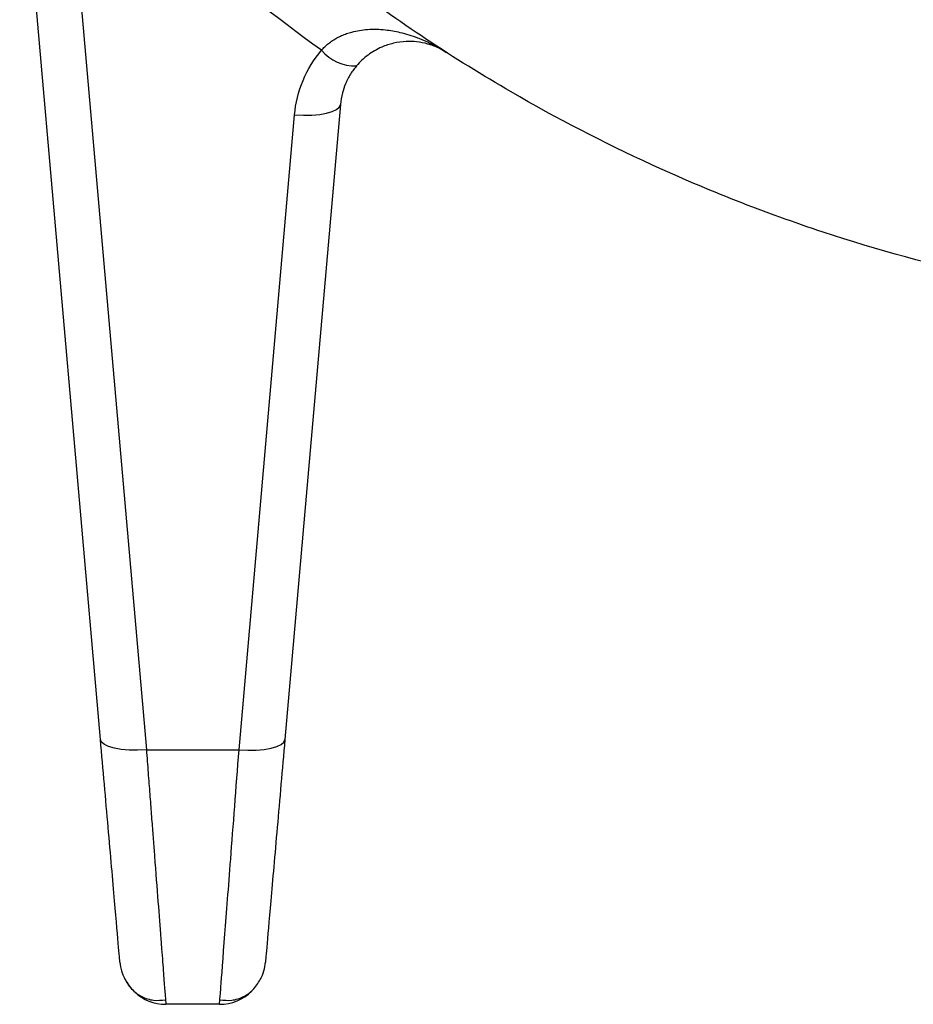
# Model space of a CAD drawing. Header units: millimetres. Extents: x 5 to 597, y 5 to 415.
# Tile 124 of 138: x 490.29 to 494.17, y 303.67 to 307.94. Entities that reach past the tile are written whole.
import ezdxf

# ---------------------------------------------------------------- set-up
doc = ezdxf.new("R2010")
doc.units = ezdxf.units.MM

msp = doc.modelspace()

# ---------------------------------------------------------------- linework, layer by layer
at = {"color": 7, "linetype": 'Continuous', "lineweight": 25}
for p, q in [((490.6387, 304.816), (490.2875, 308.8301)), ((490.4867, 308.7857), (490.8379, 304.7716)), ((491.6812, 307.5738), (491.4399, 304.816)), ((491.2407, 304.7716), (491.4819, 307.5294)), ((490.8379, 304.7716), (491.2407, 304.7716)), ((491.156, 303.666), (491.1589, 303.7038)), ((491.156, 303.666), (490.9226, 303.666))]:
    msp.add_line(p, q, dxfattribs=at)
at = {"color": 7, "linetype": 'Continuous', "lineweight": 25, "flags": 128}
for points in [[(491.4819, 307.5294), (491.5202, 307.5275), (491.557, 307.528), (491.591, 307.5308), (491.621, 307.5359), (491.6458, 307.543), (491.6645, 307.5519), (491.6764, 307.5623), (491.6812, 307.5738)], [(490.8379, 304.7716), (490.7997, 304.7697), (490.7629, 304.7702), (490.7289, 304.7731), (490.6989, 304.7781), (490.6741, 304.7853), (490.6554, 304.7942), (490.6434, 304.8045), (490.6387, 304.816)], [(491.2407, 304.7716), (491.2789, 304.7697), (491.3157, 304.7702), (491.3497, 304.7731), (491.3797, 304.7781), (491.4045, 304.7853), (491.4232, 304.7942), (491.4352, 304.8045), (491.4399, 304.816)]]:
    msp.add_lwpolyline(points, dxfattribs=at)
at = {"color": 7, "linetype": 'Continuous', "lineweight": 25}
for centre, radius, start, end in [((491.7461, 307.9356), 0.1939, 220.5948, 271.5492), ((490.9226, 303.866), 0.2, 185, 270), ((491.156, 303.866), 0.2, 333.1213, 355), ((491.156, 303.866), 0.2, 270, 314.5686)]:
    msp.add_arc(centre, radius, start, end, dxfattribs=at)
for points, knots in [([(501.507, 309.1662), (501.4812, 309.1365), (501.4267, 309.0736), (501.3383, 308.9762), (501.2389, 308.8705), (501.1279, 308.7573), (501.0046, 308.6372), (500.8684, 308.511), (500.7188, 308.3796), (500.555, 308.2439), (500.2198, 307.9828), (499.725, 307.653), (499.028, 307.29), (498.3242, 307.013), (497.5736, 306.8073), (496.8159, 306.6839), (496.0414, 306.6423), (495.2667, 306.6835), (494.5083, 306.8066), (493.7574, 307.0121), (493.0626, 307.2851), (492.3651, 307.6462), (491.8086, 308.0151), (491.3697, 308.3674), (491.0887, 308.6205), (490.8682, 308.8393), (490.7019, 309.0168), (490.6101, 309.1221), (490.5716, 309.1662)], [0, 0, 0, 0, 0.0095171, 0.0201242, 0.0318212, 0.0446083, 0.0584853, 0.0734522, 0.0895091, 0.106656, 0.1248927, 0.1923103, 0.2501278, 0.3146956, 0.374777, 0.4379132, 0.4998083, 0.5617764, 0.6249865, 0.6850645, 0.7496237, 0.8050797, 0.8747788, 0.9106986, 0.9411812, 0.966226, 0.9858324, 1, 1, 1, 1]), ([(491.5989, 307.8095), (491.6037, 307.8146), (491.6134, 307.8251), (491.6296, 307.8391), (491.6472, 307.8519), (491.6663, 307.8634), (491.6866, 307.8734), (491.7082, 307.882), (491.7454, 307.8936), (491.8024, 307.9024), (491.8728, 307.9004), (491.9456, 307.8874), (491.9989, 307.871), (492.0453, 307.8523), (492.0788, 307.8367), (492.1133, 307.8181), (492.1333, 307.8055), (492.1422, 307.8)], [0, 0, 0, 0, 0.03263, 0.066098, 0.100545, 0.136091, 0.172836, 0.210862, 0.250239, 0.366094, 0.50015, 0.611407, 0.75006, 0.792832, 0.875044, 0.944865, 1, 1, 1, 1]), ([(492.1422, 307.8), (492.1359, 307.8039), (492.124, 307.8112), (492.106, 307.8201), (492.0896, 307.8271), (492.0748, 307.8324), (492.0499, 307.84), (492.0148, 307.8469), (491.9648, 307.8486), (491.914, 307.842), (491.8676, 307.827), (491.8304, 307.8084), (491.8016, 307.7895), (491.775, 307.7678), (491.7591, 307.7503), (491.7514, 307.7418)], [0, 0, 0, 0, 0.06245, 0.118641, 0.168573, 0.212247, 0.249663, 0.38387, 0.499716, 0.633422, 0.749809, 0.818947, 0.883353, 0.943507, 1, 1, 1, 1]), ([(491.4819, 307.5294), (491.4863, 307.5798), (491.4987, 307.6307), (491.5386, 307.7263), (491.5662, 307.7709), (491.5989, 307.8094)], [0, 0, 0, 0, 0.5, 0.5, 1, 1, 1, 1]), ([(491.7514, 307.7418), (491.7468, 307.7362), (491.7374, 307.7246), (491.7248, 307.7058), (491.7131, 307.6853), (491.7005, 307.6581), (491.6876, 307.6211), (491.6835, 307.5906), (491.6812, 307.5738)], [0, 0, 0, 0, 0.114183, 0.23453, 0.361082, 0.493875, 0.7195, 1, 1, 1, 1]), ([(490.7233, 303.8486), (490.7233, 303.8486), (490.7215, 303.8692), (490.7137, 303.9583), (490.7077, 304.0269), (490.6921, 304.2051), (490.6826, 304.3145), (490.6615, 304.5549), (490.6501, 304.6856), (490.6387, 304.816)], [0, 0, 0, 0, 0.25, 0.25, 0.5, 0.5, 0.75, 0.75, 1, 1, 1, 1]), ([(491.4399, 304.816), (491.4285, 304.6856), (491.4171, 304.5549), (491.396, 304.3145), (491.3865, 304.2051), (491.3709, 304.0269), (491.3649, 303.9583), (491.3571, 303.8692), (491.3553, 303.8486), (491.3553, 303.8486)], [0, 0, 0, 0, 0.25, 0.25, 0.5, 0.5, 0.75, 0.75, 1, 1, 1, 1]), ([(490.8379, 304.7716), (490.8392, 304.7547), (490.8418, 304.7212), (490.8455, 304.6722), (490.8492, 304.6247), (490.8527, 304.5788), (490.8561, 304.5345), (490.8593, 304.4917), (490.8625, 304.4504), (490.8655, 304.4108), (490.8685, 304.3726), (490.8759, 304.2756), (490.8868, 304.1326), (490.8973, 303.9957), (490.9042, 303.9064), (490.9085, 303.8495), (490.9122, 303.8002), (490.9154, 303.7585), (490.918, 303.7245), (490.9201, 303.6982), (490.9215, 303.6797), (490.9224, 303.6682), (490.9225, 303.6667), (490.9226, 303.666)], [0, 0, 0, 0, 0.026638, 0.052779, 0.078424, 0.103574, 0.128227, 0.152384, 0.176045, 0.199211, 0.22188, 0.244054, 0.375662, 0.50029, 0.557534, 0.614345, 0.670724, 0.726672, 0.78219, 0.837281, 0.891945, 0.946185, 1, 1, 1, 1]), ([(490.742, 303.78), (490.7517, 303.7636), (490.7713, 303.7304), (490.8169, 303.6975), (490.8688, 303.6803), (490.9038, 303.684), (490.921, 303.6858)], [0, 0, 0, 0, 0.247236, 0.500076, 0.752702, 1, 1, 1, 1]), ([(491.1575, 303.6858), (491.1748, 303.684), (491.2097, 303.6803), (491.2617, 303.6975), (491.3073, 303.7304), (491.3269, 303.7636), (491.3366, 303.78)], [0, 0, 0, 0, 0.247298, 0.499924, 0.752764, 1, 1, 1, 1])]:
    msp.add_open_spline(points, degree=3, knots=knots, dxfattribs=at)
msp.add_open_spline([(491.5989, 307.8094), (491.1983, 308.0973), (490.8241, 308.4258), (490.4867, 308.7857)], degree=3, dxfattribs=at)
at = {"color": 8, "linetype": 'Continuous', "lineweight": 25}
msp.add_open_spline([(491.1589, 303.7038), (491.1597, 303.7128), (491.1618, 303.7407), (491.1775, 303.948), (491.2045, 304.2961), (491.228, 304.6056), (491.2407, 304.7716)], degree=3, knots=[0, 0, 0, 0, 0.14032, 0.42987, 0.694303, 1, 1, 1, 1], dxfattribs=at)

doc.saveas('drawing.dxf')
